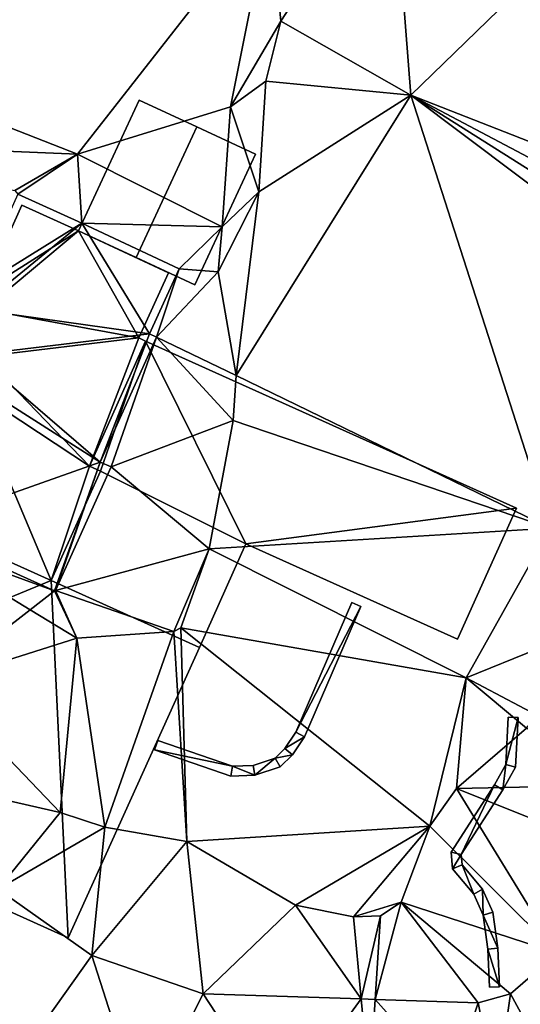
# Model space of a CAD drawing. Header units: inches. Extents: x 572839 to 573167, y 7035528 to 7035769.
# Tile 35 of 50: x 573017 to 573029, y 7035686 to 7035710. Entities that reach past the tile are written whole.
import ezdxf

# ---------------------------------------------------------------- set-up
doc = ezdxf.new("R2010")
doc.units = ezdxf.units.IN
doc.header["$MEASUREMENT"] = 0
for name, color, linetype in [('Bygning', 10, 'Continuous'), ('Objekter_Gjerde', 10, 'Continuous'), ('Objekter_Mur', 10, 'Continuous'), ('Terreng_ortofoto', 10, 'Continuous')]:
    doc.layers.add(name, color=color, linetype=linetype)

msp = doc.modelspace()

# ---------------------------------------------------------------- linework, layer by layer
at = {"layer": 'Bygning', "color": 74, "true_color": 0x55aa00}
for points in [[(573018.57, 7035705.12, 45.01), (573020.06, 7035708.33, 45.01), (573020.06, 7035708.33, 44), (573018.57, 7035705.12, 43.287)], [(573021.48, 7035707.67, 45.55), (573020.06, 7035708.33, 45.01), (573018.57, 7035705.12, 45.01), (573019.99, 7035704.46, 45.55)], [(573021.48, 7035707.67, 45.55), (573020.06, 7035708.33, 45.01), (573018.57, 7035705.12, 45.01), (573019.99, 7035704.46, 45.55)], [(573020.06, 7035708.33, 45.01), (573021.48, 7035707.67, 45.55), (573021.48, 7035707.67, 43.917), (573020.06, 7035708.33, 44)], [(573019.99, 7035704.46, 45.55), (573021.43, 7035703.79, 45.01), (573022.92, 7035707, 45.01), (573021.48, 7035707.67, 45.55)], [(573019.99, 7035704.46, 45.55), (573021.43, 7035703.79, 45.01), (573022.92, 7035707, 45.01), (573021.48, 7035707.67, 45.55)], [(573021.48, 7035707.67, 45.55), (573022.92, 7035707, 45.01), (573022.92, 7035707, 43.379), (573021.48, 7035707.67, 43.917)], [(573022.92, 7035707, 45.01), (573021.43, 7035703.79, 45.01), (573021.43, 7035703.79, 43.124), (573022.92, 7035707, 43.379)], [(573016.23, 7035703.64, 43.29), (573017.18, 7035705.75, 43.29), (573017.18, 7035705.75, 44.04), (573016.23, 7035703.64, 44.04)], [(573016.23, 7035703.64, 43.29), (573017.18, 7035705.75, 43.29), (573017.18, 7035705.75, 44.04), (573016.23, 7035703.64, 44.04)], [(573017.18, 7035705.75, 43.29), (573018.57, 7035705.12, 43.29), (573018.57, 7035705.12, 44.04), (573017.18, 7035705.75, 44.04)], [(573017.18, 7035705.75, 43.29), (573018.57, 7035705.12, 43.29), (573018.57, 7035705.12, 44.04), (573017.18, 7035705.75, 44.04)], [(573019.99, 7035704.46, 45.55), (573018.57, 7035705.12, 45.01), (573018.57, 7035705.12, 43.287), (573019.99, 7035704.46, 43.29)], [(573018.57, 7035705.12, 43.29), (573020.78, 7035704.09, 43.29), (573020.78, 7035704.09, 44.04), (573018.57, 7035705.12, 44.04)], [(573018.57, 7035705.12, 43.29), (573020.78, 7035704.09, 43.29), (573020.78, 7035704.09, 43.194), (573018.57, 7035705.12, 43.287)], [(573018.57, 7035705.12, 43.29), (573020.78, 7035704.09, 43.29), (573020.78, 7035704.09, 44.04), (573018.57, 7035705.12, 44.04)], [(573021.43, 7035703.79, 45.01), (573019.99, 7035704.46, 45.55), (573019.99, 7035704.46, 43.29), (573021.43, 7035703.79, 43.124)], [(573020.78, 7035704.09, 43.29), (573020.05, 7035702.49, 43.29), (573020.05, 7035702.49, 44.04), (573020.78, 7035704.09, 44.04)], [(573020.78, 7035704.09, 43.29), (573020.05, 7035702.49, 43.29), (573020.05, 7035702.49, 43.281), (573020.78, 7035704.09, 43.194)], [(573020.78, 7035704.09, 43.29), (573020.05, 7035702.49, 43.29), (573020.05, 7035702.49, 44.04), (573020.78, 7035704.09, 44.04)], [(573018.84, 7035699.34, 46.36), (573020.22, 7035702.41, 46.36), (573020.22, 7035702.41, 43.284), (573018.84, 7035699.34, 43.201)], [(573020.22, 7035702.41, 43.29), (573018.84, 7035699.34, 43.29), (573018.84, 7035699.34, 43.201), (573020.22, 7035702.41, 43.284)], [(573020.22, 7035702.41, 43.29), (573018.84, 7035699.34, 43.29), (573018.84, 7035699.34, 44.04), (573020.22, 7035702.41, 44.04)], [(573020.22, 7035702.41, 43.29), (573018.84, 7035699.34, 43.29), (573018.84, 7035699.34, 44.04), (573020.22, 7035702.41, 44.04)], [(573020.05, 7035702.49, 43.29), (573020.22, 7035702.41, 43.29), (573020.22, 7035702.41, 44.04), (573020.05, 7035702.49, 44.04)], [(573020.05, 7035702.49, 43.29), (573020.22, 7035702.41, 43.29), (573020.22, 7035702.41, 44.04), (573020.05, 7035702.49, 44.04)], [(573020.05, 7035702.49, 43.29), (573020.22, 7035702.41, 43.29), (573020.22, 7035702.41, 43.284), (573020.05, 7035702.49, 43.281)], [(573020.22, 7035702.41, 46.36), (573029.32, 7035698.311, 44.58), (573029.32, 7035698.311, 42.123), (573020.22, 7035702.41, 43.284)], [(573017.9, 7035696.53, 43.29), (573011.18, 7035699.561, 43.29), (573011.18, 7035699.561, 43.223), (573017.9, 7035696.53, 43.201)], [(573017.9, 7035696.53, 43.29), (573011.18, 7035699.561, 43.29), (573011.18, 7035699.561, 44.04), (573017.9, 7035696.53, 44.04)], [(573011.18, 7035699.561, 46.77), (573017.9, 7035696.53, 46.77), (573017.9, 7035696.53, 43.201), (573011.18, 7035699.561, 43.223)], [(573017.9, 7035696.53, 43.29), (573011.18, 7035699.561, 43.29), (573011.18, 7035699.561, 44.04), (573017.9, 7035696.53, 44.04)], [(573018.84, 7035699.34, 43.29), (573019.11, 7035699.22, 43.29), (573019.11, 7035699.22, 44.04), (573018.84, 7035699.34, 44.04)], [(573018.84, 7035699.34, 43.29), (573019.11, 7035699.22, 43.29), (573019.11, 7035699.22, 43.201), (573018.84, 7035699.34, 43.201)], [(573019.11, 7035699.22, 46.31), (573018.84, 7035699.34, 46.36), (573018.84, 7035699.34, 43.201), (573019.11, 7035699.22, 43.201)], [(573018.84, 7035699.34, 43.29), (573019.11, 7035699.22, 43.29), (573019.11, 7035699.22, 44.04), (573018.84, 7035699.34, 44.04)], [(573017.9, 7035696.53, 46.36), (573019.11, 7035699.22, 46.31), (573019.11, 7035699.22, 43.201), (573017.9, 7035696.53, 43.201)], [(573019.11, 7035699.22, 43.29), (573017.9, 7035696.53, 43.29), (573017.9, 7035696.53, 43.201), (573019.11, 7035699.22, 43.201)], [(573019.11, 7035699.22, 43.29), (573017.9, 7035696.53, 43.29), (573017.9, 7035696.53, 44.04), (573019.11, 7035699.22, 44.04)], [(573019.11, 7035699.22, 43.29), (573017.9, 7035696.53, 43.29), (573017.9, 7035696.53, 44.04), (573019.11, 7035699.22, 44.04)], [(573017.9, 7035696.53, 46.36), (573021.54, 7035694.89, 45.57), (573022.68, 7035697.43, 45.56), (573019.11, 7035699.22, 46.31)], [(573017.9, 7035696.53, 46.36), (573021.54, 7035694.89, 45.57), (573022.68, 7035697.43, 45.56), (573019.11, 7035699.22, 46.31)], [(573029.32, 7035698.311, 44.58), (573027.87, 7035695.09, 44.71), (573027.87, 7035695.09, 42.176), (573029.32, 7035698.311, 42.123)], [(573022.68, 7035697.43, 45.56), (573021.54, 7035694.89, 45.57), (573021.54, 7035694.89, 42.919), (573022.68, 7035697.43, 42.896)], [(573027.87, 7035695.09, 44.71), (573022.68, 7035697.43, 45.56), (573022.68, 7035697.43, 42.896), (573027.87, 7035695.09, 42.176)], [(573017.9, 7035696.53, 46.77), (573021.54, 7035694.89, 46.77), (573021.54, 7035694.89, 45.57), (573017.9, 7035696.53, 46.36)], [(573021.54, 7035694.89, 46.77), (573018.32, 7035687.76, 46.3), (573018.32, 7035687.76, 41.008), (573021.54, 7035694.89, 42.919)], [(573018.32, 7035687.76, 46.3), (573007.97, 7035692.43, 46.3), (573007.97, 7035692.43, 40.681), (573018.32, 7035687.76, 41.008)]]:
    msp.add_3dface(points, dxfattribs=at)
at = {"layer": 'Terreng_ortofoto'}
for points in [[(573026.73, 7035708.452, 43), (573037.77, 7035719.17, 42.31), (573026.26, 7035714.462, 43)], [(573037.32, 7035704.302, 42), (573037.77, 7035719.17, 42.31), (573026.73, 7035708.452, 43)], [(573023.54, 7035710.262, 44), (573026.26, 7035714.462, 43), (573023.28, 7035713.052, 44)], [(573023.54, 7035710.262, 44), (573026.73, 7035708.452, 43), (573026.26, 7035714.462, 43)], [(573008.38, 7035710.992, 44), (573018.55, 7035707.002, 44), (573023.28, 7035713.052, 44)], [(573022.3, 7035708.162, 44), (573023.28, 7035713.052, 44), (573018.55, 7035707.002, 44)], [(573022.3, 7035708.162, 44), (573023.54, 7035710.262, 44), (573023.28, 7035713.052, 44)], [(573011.29, 7035707.302, 44), (573018.55, 7035707.002, 44), (573008.38, 7035710.992, 44)], [(573022.3, 7035708.162, 44), (573023.17, 7035708.792, 44), (573023.54, 7035710.262, 44)], [(573023.17, 7035708.792, 44), (573026.73, 7035708.452, 43), (573023.54, 7035710.262, 44)], [(573022.3, 7035708.162, 44), (573023, 7035706.073, 43), (573023.17, 7035708.792, 44)], [(573023, 7035706.073, 43), (573026.73, 7035708.452, 43), (573023.17, 7035708.792, 44)], [(573022.44, 7035701.562, 43), (573030.145, 7035697.816, 42.02), (573026.73, 7035708.452, 43)], [(573022.44, 7035701.562, 43), (573026.73, 7035708.452, 43), (573023, 7035706.073, 43)], [(573034.66, 7035702.482, 42), (573035.01, 7035703.222, 42), (573026.73, 7035708.452, 43)], [(573034.66, 7035702.482, 42), (573026.73, 7035708.452, 43), (573030.145, 7035697.816, 42.02)], [(573035.01, 7035703.222, 42), (573035.68, 7035703.722, 42), (573026.73, 7035708.452, 43)], [(573037.32, 7035704.302, 42), (573026.73, 7035708.452, 43), (573035.68, 7035703.722, 42)], [(573022.1, 7035705.212, 43), (573022.3, 7035708.162, 44), (573018.55, 7035707.002, 44)], [(573022.1, 7035705.212, 43), (573023, 7035706.073, 43), (573022.3, 7035708.162, 44)], [(573011.29, 7035707.302, 44), (573017.01, 7035706.112, 44), (573018.55, 7035707.002, 44)], [(573018.55, 7035707.002, 44), (573017.01, 7035706.112, 44), (573017.08, 7035706.015, 43.29)], [(573018.55, 7035707.002, 44), (573017.08, 7035706.015, 43.29), (573018.654, 7035705.302, 43.29)], [(573022.1, 7035705.212, 43), (573018.55, 7035707.002, 44), (573018.654, 7035705.302, 43.29)], [(573022.44, 7035701.562, 43), (573023, 7035706.073, 43), (573022, 7035704.112, 43)], [(573022, 7035704.112, 43), (573023, 7035706.073, 43), (573022.1, 7035705.212, 43)], [(573018.654, 7035705.302, 43.29), (573017.08, 7035706.015, 43.29), (573016.027, 7035703.677, 43.29)], [(573016.06, 7035703.185, 43.29), (573018.654, 7035705.302, 43.29), (573016.027, 7035703.677, 43.29)], [(573020.314, 7035702.587, 43.29), (573018.654, 7035705.302, 43.29), (573016.06, 7035703.185, 43.29)], [(573020.314, 7035702.587, 43.29), (573021.044, 7035704.187, 43.29), (573018.654, 7035705.302, 43.29)], [(573021.044, 7035704.187, 43.29), (573022.1, 7035705.212, 43), (573018.654, 7035705.302, 43.29)], [(573021.044, 7035704.187, 43.29), (573022, 7035704.112, 43), (573022.1, 7035705.212, 43)], [(573020.314, 7035702.587, 43.29), (573020.483, 7035702.507, 43.29), (573021.044, 7035704.187, 43.29)], [(573020.483, 7035702.507, 43.29), (573022, 7035704.112, 43), (573021.044, 7035704.187, 43.29)], [(573020.483, 7035702.507, 43.29), (573022.44, 7035701.562, 43), (573022, 7035704.112, 43)], [(573020.314, 7035702.587, 43.29), (573016.06, 7035703.185, 43.29), (573016.041, 7035702.075, 43.29)], [(573020.314, 7035702.587, 43.29), (573016.041, 7035702.075, 43.29), (573019.105, 7035699.441, 43.2)], [(573020.314, 7035702.587, 43.29), (573019.105, 7035699.441, 43.2), (573020.483, 7035702.507, 43.29)], [(573019.105, 7035699.441, 43.2), (573019.375, 7035699.321, 43.2), (573020.483, 7035702.507, 43.29)], [(573019.375, 7035699.321, 43.2), (573022.37, 7035700.462, 43), (573020.483, 7035702.507, 43.29)], [(573022.37, 7035700.462, 43), (573022.44, 7035701.562, 43), (573020.483, 7035702.507, 43.29)], [(573019.105, 7035699.441, 43.2), (573016.041, 7035702.075, 43.29), (573015.8, 7035701.544, 43.29)], [(573019.105, 7035699.441, 43.2), (573015.8, 7035701.544, 43.29), (573014.552, 7035697.821, 43.21)], [(573022.37, 7035700.462, 43), (573030.145, 7035697.816, 42.02), (573022.44, 7035701.562, 43)], [(573021.78, 7035697.312, 43), (573022.37, 7035700.462, 43), (573019.375, 7035699.321, 43.2)], [(573021.78, 7035697.312, 43), (573030.145, 7035697.816, 42.02), (573022.37, 7035700.462, 43)], [(573017.982, 7035696.274, 43.2), (573019.105, 7035699.441, 43.2), (573014.552, 7035697.821, 43.21)], [(573017.982, 7035696.274, 43.2), (573018.008, 7035696.284, 43.2), (573019.105, 7035699.441, 43.2)], [(573018.008, 7035696.284, 43.2), (573019.375, 7035699.321, 43.2), (573019.105, 7035699.441, 43.2)], [(573018.008, 7035696.284, 43.2), (573021.78, 7035697.312, 43), (573019.375, 7035699.321, 43.2)], [(573017.982, 7035696.274, 43.2), (573014.552, 7035697.821, 43.21), (573014.594, 7035697.513, 43)], [(573021.78, 7035697.312, 43), (573028.088, 7035694.141, 42.11), (573030.145, 7035697.816, 42.02)], [(573031.635, 7035695.585, 42), (573030.145, 7035697.816, 42.02), (573028.088, 7035694.141, 42.11)], [(573017.982, 7035696.274, 43.2), (573014.594, 7035697.513, 43), (573017.384, 7035695.811, 43)], [(573014.594, 7035697.513, 43), (573015.07, 7035694.022, 42), (573017.384, 7035695.811, 43)], [(573020.91, 7035695.282, 43), (573021.78, 7035697.312, 43), (573018.008, 7035696.284, 43.2)], [(573021.08, 7035695.372, 43), (573021.78, 7035697.312, 43), (573020.91, 7035695.282, 43)], [(573021.08, 7035695.372, 43), (573028.088, 7035694.141, 42.11), (573021.78, 7035697.312, 43)], [(573018.53, 7035695.112, 43), (573017.982, 7035696.274, 43.2), (573017.384, 7035695.811, 43)], [(573018.53, 7035695.112, 43), (573018.008, 7035696.284, 43.2), (573017.982, 7035696.274, 43.2)], [(573018.53, 7035695.112, 43), (573020.91, 7035695.282, 43), (573018.008, 7035696.284, 43.2)], [(573018.53, 7035695.112, 43), (573017.384, 7035695.811, 43), (573015.07, 7035694.022, 42)], [(573031.635, 7035695.585, 42), (573028.088, 7035694.141, 42.11), (573029.818, 7035693.224, 42)], [(573018.53, 7035695.112, 43), (573019.22, 7035690.472, 42), (573020.91, 7035695.282, 43)], [(573020.91, 7035695.282, 43), (573019.22, 7035690.472, 42), (573021.23, 7035690.122, 42)], [(573021.08, 7035695.372, 43), (573020.91, 7035695.282, 43), (573021.23, 7035690.122, 42)], [(573021.08, 7035695.372, 43), (573027.19, 7035690.502, 42), (573028.088, 7035694.141, 42.11)], [(573021.08, 7035695.372, 43), (573021.23, 7035690.122, 42), (573027.19, 7035690.502, 42)], [(573018.53, 7035695.112, 43), (573015.07, 7035694.022, 42), (573018.12, 7035690.833, 42)], [(573018.53, 7035695.112, 43), (573018.12, 7035690.833, 42), (573019.22, 7035690.472, 42)], [(573013.75, 7035691.833, 41), (573018.12, 7035690.833, 42), (573015.07, 7035694.022, 42)], [(573027.85, 7035691.422, 42), (573028.088, 7035694.141, 42.11), (573027.19, 7035690.502, 42)], [(573029.57, 7035692.902, 42), (573028.088, 7035694.141, 42.11), (573027.85, 7035691.422, 42)], [(573029.57, 7035692.902, 42), (573029.818, 7035693.224, 42), (573028.088, 7035694.141, 42.11)], [(573031.72, 7035691.51, 41.29), (573029.57, 7035692.902, 42), (573027.85, 7035691.422, 42)], [(573013.75, 7035691.833, 41), (573016.59, 7035688.952, 41), (573018.12, 7035690.833, 42)], [(573031.72, 7035691.51, 41.29), (573027.85, 7035691.422, 42), (573032.08, 7035689.732, 41)], [(573030.33, 7035687.382, 41), (573027.85, 7035691.422, 42), (573027.19, 7035690.502, 42)], [(573032.08, 7035689.732, 41), (573027.85, 7035691.422, 42), (573030.33, 7035687.382, 41)], [(573016.59, 7035688.952, 41), (573019.22, 7035690.472, 42), (573018.12, 7035690.833, 42)], [(573018.9, 7035687.323, 41), (573019.22, 7035690.472, 42), (573016.59, 7035688.952, 41)], [(573021.23, 7035690.122, 42), (573019.22, 7035690.472, 42), (573018.9, 7035687.323, 41)], [(573021.23, 7035690.122, 42), (573023.9, 7035688.562, 42), (573027.19, 7035690.502, 42)], [(573023.9, 7035688.562, 42), (573025.32, 7035688.272, 42), (573027.19, 7035690.502, 42)], [(573025.32, 7035688.272, 42), (573026.49, 7035688.632, 42), (573027.19, 7035690.502, 42)], [(573030.33, 7035687.382, 41), (573027.19, 7035690.502, 42), (573026.49, 7035688.632, 42)], [(573021.23, 7035690.122, 42), (573018.9, 7035687.323, 41), (573021.63, 7035686.382, 41)], [(573021.23, 7035690.122, 42), (573021.63, 7035686.382, 41), (573023.9, 7035688.562, 42)], [(573018.9, 7035687.323, 41), (573016.59, 7035688.952, 41), (573016.34, 7035683.732, 40)], [(573025.32, 7035688.272, 42), (573025.98, 7035688.302, 42), (573026.49, 7035688.632, 42)], [(573026.49, 7035688.632, 42), (573025.98, 7035688.302, 42), (573025.849, 7035686.245, 41)], [(573026.49, 7035688.632, 42), (573025.849, 7035686.245, 41), (573028.38, 7035686.162, 41)], [(573030.33, 7035687.382, 41), (573026.49, 7035688.632, 42), (573029.17, 7035686.382, 41)], [(573026.49, 7035688.632, 42), (573028.38, 7035686.162, 41), (573029.17, 7035686.382, 41)], [(573021.63, 7035686.382, 41), (573025.507, 7035686.256, 41), (573023.9, 7035688.562, 42)], [(573023.9, 7035688.562, 42), (573025.507, 7035686.256, 41), (573025.32, 7035688.272, 42)], [(573025.32, 7035688.272, 42), (573025.507, 7035686.256, 41), (573025.98, 7035688.302, 42)], [(573025.98, 7035688.302, 42), (573025.507, 7035686.256, 41), (573025.849, 7035686.245, 41)], [(573018.9, 7035687.323, 41), (573016.34, 7035683.732, 40), (573020.14, 7035683.442, 40)], [(573018.9, 7035687.323, 41), (573020.14, 7035683.442, 40), (573021.63, 7035686.382, 41)], [(573030.33, 7035687.382, 41), (573029.17, 7035686.382, 41), (573030.99, 7035683.032, 40)], [(573021.63, 7035686.382, 41), (573020.14, 7035683.442, 40), (573023.51, 7035683.512, 40)], [(573021.63, 7035686.382, 41), (573023.51, 7035683.512, 40), (573025.507, 7035686.256, 41)], [(573023.51, 7035683.512, 40), (573025.71, 7035684.073, 40), (573025.507, 7035686.256, 41)], [(573025.71, 7035684.073, 40), (573025.849, 7035686.245, 41), (573025.507, 7035686.256, 41)], [(573025.71, 7035684.073, 40), (573027.71, 7035684.162, 40), (573025.849, 7035686.245, 41)], [(573028.38, 7035686.162, 41), (573025.849, 7035686.245, 41), (573027.71, 7035684.162, 40)], [(573028.38, 7035686.162, 41), (573028.82, 7035683.922, 40), (573029.17, 7035686.382, 41)], [(573029.17, 7035686.382, 41), (573028.82, 7035683.922, 40), (573030.99, 7035683.032, 40)], [(573028.38, 7035686.162, 41), (573027.71, 7035684.162, 40), (573028.82, 7035683.922, 40)]]:
    msp.add_3dface(points, dxfattribs=at)

# ---------------------------------------------------------------- meshes
at = {"layer": 'Bygning', "color": 74, "true_color": 0x55aa00}
mesh = msp.add_polyface(dxfattribs=at)
corners = [(573015.9, 7035701.28, 43.29), (573011.18, 7035699.561, 43.29), (573017.9, 7035696.53, 43.29), (573019.11, 7035699.22, 43.29), (573018.84, 7035699.34, 43.29), (573011.47, 7035703.28, 43.29), (573010.03, 7035700.08, 43.29), (573020.22, 7035702.41, 43.29), (573020.05, 7035702.49, 43.29), (573020.78, 7035704.09, 43.29), (573018.57, 7035705.12, 43.29), (573016.23, 7035703.64, 43.29), (573017.18, 7035705.75, 43.29), (573016.26, 7035703.19, 43.29), (573016.24, 7035702.03, 43.29)]
mesh.append_faces([[corners[k] for k in face] for face in [(13, 8, 10), (4, 8, 14), (4, 0, 2), (14, 8, 13), (4, 14, 0), (0, 5, 1), (13, 10, 11), (11, 10, 12), (9, 10, 8), (7, 8, 4), (1, 5, 6), (2, 3, 4), (0, 1, 2)]])
mesh = msp.add_polyface(dxfattribs=at)
corners = [(573015.9, 7035701.28, 43.29), (573011.18, 7035699.561, 43.29), (573017.9, 7035696.53, 43.29), (573019.11, 7035699.22, 43.29), (573018.84, 7035699.34, 43.29), (573011.47, 7035703.28, 43.29), (573010.03, 7035700.08, 43.29), (573020.22, 7035702.41, 43.29), (573020.05, 7035702.49, 43.29), (573020.78, 7035704.09, 43.29), (573018.57, 7035705.12, 43.29), (573016.23, 7035703.64, 43.29), (573017.18, 7035705.75, 43.29), (573016.26, 7035703.19, 43.29), (573016.24, 7035702.03, 43.29)]
mesh.append_faces([[corners[k] for k in face] for face in [(13, 8, 10), (4, 8, 14), (4, 0, 2), (14, 8, 13), (4, 14, 0), (0, 5, 1), (13, 10, 11), (11, 10, 12), (9, 10, 8), (7, 8, 4), (1, 5, 6), (2, 3, 4), (0, 1, 2)]])
mesh = msp.add_polyface(dxfattribs=at)
corners = [(573018.84, 7035699.34, 46.36), (573019.11, 7035699.22, 46.31), (573020.22, 7035702.41, 46.36), (573029.32, 7035698.311, 44.58), (573022.68, 7035697.43, 45.56), (573027.87, 7035695.09, 44.71)]
mesh.append_faces([[corners[k] for k in face] for face in [(2, 1, 4), (3, 4, 5), (3, 2, 4), (0, 1, 2)]])
mesh = msp.add_polyface(dxfattribs=at)
corners = [(573018.84, 7035699.34, 46.36), (573019.11, 7035699.22, 46.31), (573020.22, 7035702.41, 46.36), (573029.32, 7035698.311, 44.58), (573022.68, 7035697.43, 45.56), (573027.87, 7035695.09, 44.71)]
mesh.append_faces([[corners[k] for k in face] for face in [(2, 1, 4), (3, 4, 5), (3, 2, 4), (0, 1, 2)]])
mesh = msp.add_polyface(dxfattribs=at)
corners = [(573018.32, 7035687.76, 46.3), (573017.9, 7035696.53, 46.77), (573007.97, 7035692.43, 46.3), (573011.18, 7035699.561, 46.77), (573021.54, 7035694.89, 46.77)]
mesh.append_faces([[corners[k] for k in face] for face in [(4, 1, 0), (2, 1, 3), (0, 1, 2)]])
mesh = msp.add_polyface(dxfattribs=at)
corners = [(573018.32, 7035687.76, 46.3), (573017.9, 7035696.53, 46.77), (573007.97, 7035692.43, 46.3), (573011.18, 7035699.561, 46.77), (573021.54, 7035694.89, 46.77)]
mesh.append_faces([[corners[k] for k in face] for face in [(4, 1, 0), (2, 1, 3), (0, 1, 2)]])
at = {"layer": 'Objekter_Gjerde', "color": 24, "true_color": 0xaa170d}
mesh = msp.add_polyface(dxfattribs=at)
corners = [(573017.633, 7035713.012, 45.63), (573017.747, 7035712.848, 45.63), (573030.948, 7035722.349, 43.67), (573030.832, 7035722.511, 43.67), (573010.576, 7035708.057, 45.53), (573010.464, 7035708.223, 45.53), (573017.633, 7035713.012, 44.366), (573017.747, 7035712.848, 44.327), (573030.948, 7035722.349, 42.656), (573030.832, 7035722.511, 42.649), (573010.576, 7035708.057, 43.984), (573010.464, 7035708.223, 43.987)]
mesh.append_faces([[corners[k] for k in face] for face in [(0, 3, 6), (3, 9, 6), (11, 10, 6), (10, 7, 6), (8, 9, 6), (6, 7, 8), (5, 4, 0), (4, 1, 0), (2, 3, 0), (0, 1, 2), (3, 2, 8), (3, 8, 9), (2, 1, 7), (2, 7, 8), (4, 5, 11), (4, 11, 10), (2, 1, 7), (2, 7, 8), (1, 4, 7), (4, 10, 7), (4, 5, 11), (4, 11, 10), (5, 0, 6), (5, 6, 11), (1, 4, 7), (4, 10, 7), (0, 3, 6), (3, 9, 6), (5, 0, 6), (5, 6, 11), (3, 2, 8), (3, 8, 9), (11, 10, 6), (10, 7, 6), (8, 9, 6), (6, 7, 8), (5, 4, 0), (4, 1, 0), (2, 3, 0), (0, 1, 2)]], dxfattribs={"color": 25})
mesh = msp.add_polyface(dxfattribs=at)
corners = [(573017.633, 7035713.012, 45.63), (573017.747, 7035712.848, 45.63), (573030.948, 7035722.349, 43.67), (573030.832, 7035722.511, 43.67), (573010.576, 7035708.057, 45.53), (573010.464, 7035708.223, 45.53), (573017.633, 7035713.012, 44.366), (573017.747, 7035712.848, 44.327), (573030.948, 7035722.349, 42.656), (573030.832, 7035722.511, 42.649), (573010.576, 7035708.057, 43.984), (573010.464, 7035708.223, 43.987)]
mesh.append_faces([[corners[k] for k in face] for face in [(0, 3, 6), (3, 9, 6), (11, 10, 6), (10, 7, 6), (8, 9, 6), (6, 7, 8), (5, 4, 0), (4, 1, 0), (2, 3, 0), (0, 1, 2), (3, 2, 8), (3, 8, 9), (2, 1, 7), (2, 7, 8), (4, 5, 11), (4, 11, 10), (2, 1, 7), (2, 7, 8), (1, 4, 7), (4, 10, 7), (4, 5, 11), (4, 11, 10), (5, 0, 6), (5, 6, 11), (1, 4, 7), (4, 10, 7), (0, 3, 6), (3, 9, 6), (5, 0, 6), (5, 6, 11), (3, 2, 8), (3, 8, 9), (11, 10, 6), (10, 7, 6), (8, 9, 6), (6, 7, 8), (5, 4, 0), (4, 1, 0), (2, 3, 0), (0, 1, 2)]])
at = {"layer": 'Objekter_Mur', "color": 24, "true_color": 0xaa170d}
mesh = msp.add_polyface(dxfattribs=at)
corners = [(573024.116, 7035692.692, 42.57), (573023.823, 7035692.253, 42.509), (573024.116, 7035692.692, 42.491), (573023.823, 7035692.253, 42.57), (573025.5, 7035695.892, 42.51), (573025.5, 7035695.892, 42.444), (573023.904, 7035692.808, 42.57), (573023.904, 7035692.808, 42.474), (573023.637, 7035692.407, 42.49), (573023.637, 7035692.407, 42.57), (573022.859, 7035691.989, 42.54), (573022.859, 7035691.989, 42.468), (573022.348, 7035691.972, 42.489), (573022.348, 7035691.972, 42.54), (573020.441, 7035692.377, 42.54), (573020.441, 7035692.377, 42.411), (573022.312, 7035691.73, 42.441), (573022.312, 7035691.73, 42.54), (573023.525, 7035691.956, 42.513), (573023.525, 7035691.956, 42.57), (573025.28, 7035695.988, 42.51), (573020.519, 7035692.603, 42.54), (573023.395, 7035692.166, 42.57), (573022.901, 7035691.751, 42.54), (573023.395, 7035692.166, 42.492), (573020.519, 7035692.603, 42.461), (573022.901, 7035691.751, 42.481), (573025.28, 7035695.988, 42.46)]
mesh.append_faces([[corners[k] for k in face] for face in [(6, 20, 7), (20, 27, 7), (13, 10, 12), (10, 11, 12), (0, 3, 1), (0, 1, 2), (26, 24, 11), (8, 24, 1), (7, 8, 2), (26, 12, 16), (12, 26, 11), (26, 18, 24), (12, 15, 16), (24, 18, 1), (12, 25, 15), (2, 8, 1), (5, 7, 2), (5, 27, 7), (10, 22, 24), (10, 24, 11), (21, 13, 12), (21, 12, 25), (3, 19, 18), (3, 18, 1), (20, 4, 27), (4, 5, 27), (14, 21, 25), (14, 25, 15), (23, 22, 10), (9, 22, 3), (6, 9, 0), (23, 13, 17), (13, 23, 10), (23, 19, 22), (13, 14, 17), (22, 19, 3), (13, 21, 14), (0, 9, 3), (4, 6, 0), (4, 20, 6), (23, 17, 26), (17, 16, 26), (26, 24, 11), (8, 24, 1), (7, 8, 2), (26, 12, 16), (12, 26, 11), (26, 18, 24), (12, 15, 16), (24, 18, 1), (12, 25, 15), (2, 8, 1), (5, 7, 2), (5, 27, 7), (6, 20, 7), (20, 27, 7), (10, 22, 24), (10, 24, 11), (23, 17, 26), (17, 16, 26), (21, 13, 12), (21, 12, 25), (17, 14, 16), (14, 15, 16), (19, 23, 18), (23, 26, 18), (20, 4, 27), (4, 5, 27), (19, 23, 18), (23, 26, 18), (22, 9, 24), (9, 8, 24), (14, 21, 25), (14, 25, 15), (22, 9, 24), (9, 8, 24), (23, 22, 10), (9, 22, 3), (6, 9, 0), (23, 13, 17), (13, 23, 10), (23, 19, 22), (13, 14, 17), (22, 19, 3), (13, 21, 14), (0, 9, 3), (4, 6, 0), (4, 20, 6), (4, 0, 2), (4, 2, 5), (3, 19, 18), (3, 18, 1), (17, 14, 16), (14, 15, 16), (9, 6, 8), (6, 7, 8), (13, 10, 12), (10, 11, 12), (9, 6, 8), (6, 7, 8), (4, 0, 2), (4, 2, 5), (0, 3, 1), (0, 1, 2)]], dxfattribs={"color": 254})
mesh = msp.add_polyface(dxfattribs=at)
corners = [(573024.116, 7035692.692, 42.57), (573023.823, 7035692.253, 42.509), (573024.116, 7035692.692, 42.491), (573023.823, 7035692.253, 42.57), (573025.5, 7035695.892, 42.51), (573025.5, 7035695.892, 42.444), (573023.904, 7035692.808, 42.57), (573023.904, 7035692.808, 42.474), (573023.637, 7035692.407, 42.49), (573023.637, 7035692.407, 42.57), (573022.859, 7035691.989, 42.54), (573022.859, 7035691.989, 42.468), (573022.348, 7035691.972, 42.489), (573022.348, 7035691.972, 42.54), (573020.441, 7035692.377, 42.54), (573020.441, 7035692.377, 42.411), (573022.312, 7035691.73, 42.441), (573022.312, 7035691.73, 42.54), (573023.525, 7035691.956, 42.513), (573023.525, 7035691.956, 42.57), (573025.28, 7035695.988, 42.51), (573020.519, 7035692.603, 42.54), (573023.395, 7035692.166, 42.57), (573022.901, 7035691.751, 42.54), (573023.395, 7035692.166, 42.492), (573020.519, 7035692.603, 42.461), (573022.901, 7035691.751, 42.481), (573025.28, 7035695.988, 42.46)]
mesh.append_faces([[corners[k] for k in face] for face in [(6, 20, 7), (20, 27, 7), (13, 10, 12), (10, 11, 12), (0, 3, 1), (0, 1, 2), (26, 24, 11), (8, 24, 1), (7, 8, 2), (26, 12, 16), (12, 26, 11), (26, 18, 24), (12, 15, 16), (24, 18, 1), (12, 25, 15), (2, 8, 1), (5, 7, 2), (5, 27, 7), (10, 22, 24), (10, 24, 11), (21, 13, 12), (21, 12, 25), (3, 19, 18), (3, 18, 1), (20, 4, 27), (4, 5, 27), (14, 21, 25), (14, 25, 15), (23, 22, 10), (9, 22, 3), (6, 9, 0), (23, 13, 17), (13, 23, 10), (23, 19, 22), (13, 14, 17), (22, 19, 3), (13, 21, 14), (0, 9, 3), (4, 6, 0), (4, 20, 6), (23, 17, 26), (17, 16, 26), (26, 24, 11), (8, 24, 1), (7, 8, 2), (26, 12, 16), (12, 26, 11), (26, 18, 24), (12, 15, 16), (24, 18, 1), (12, 25, 15), (2, 8, 1), (5, 7, 2), (5, 27, 7), (6, 20, 7), (20, 27, 7), (10, 22, 24), (10, 24, 11), (23, 17, 26), (17, 16, 26), (21, 13, 12), (21, 12, 25), (17, 14, 16), (14, 15, 16), (19, 23, 18), (23, 26, 18), (20, 4, 27), (4, 5, 27), (19, 23, 18), (23, 26, 18), (22, 9, 24), (9, 8, 24), (14, 21, 25), (14, 25, 15), (22, 9, 24), (9, 8, 24), (23, 22, 10), (9, 22, 3), (6, 9, 0), (23, 13, 17), (13, 23, 10), (23, 19, 22), (13, 14, 17), (22, 19, 3), (13, 21, 14), (0, 9, 3), (4, 6, 0), (4, 20, 6), (4, 0, 2), (4, 2, 5), (3, 19, 18), (3, 18, 1), (17, 14, 16), (14, 15, 16), (9, 6, 8), (6, 7, 8), (13, 10, 12), (10, 11, 12), (9, 6, 8), (6, 7, 8), (4, 0, 2), (4, 2, 5), (0, 3, 1), (0, 1, 2)]])
mesh = msp.add_polyface(dxfattribs=at)
corners = [(573029.062, 7035692.014, 41.77), (573029.298, 7035691.946, 41.77), (573029.36, 7035693.164, 41.74), (573029.12, 7035693.176, 41.74), (573028.9, 7035686.555, 41.035), (573028.86, 7035687.501, 41.31), (573028.62, 7035687.479, 41.301), (573028.66, 7035686.545, 41.05), (573027.963, 7035689.8, 41.762), (573027.717, 7035689.86, 41.77), (573027.754, 7035689.452, 41.68), (573028.777, 7035691.512, 41.793), (573028.737, 7035688.384, 41.456), (573028.503, 7035688.318, 41.455), (573028.983, 7035691.388, 41.785), (573028.483, 7035688.954, 41.49), (573028.277, 7035688.826, 41.49), (573027.986, 7035689.548, 41.68), (573029.062, 7035692.014, 41.82), (573029.298, 7035691.946, 41.82), (573029.36, 7035693.164, 41.79), (573029.12, 7035693.176, 41.79), (573028.9, 7035686.555, 41.1), (573028.86, 7035687.501, 41.38), (573028.62, 7035687.479, 41.38), (573028.66, 7035686.545, 41.1), (573027.963, 7035689.8, 41.82), (573027.717, 7035689.86, 41.82), (573027.754, 7035689.452, 41.73), (573028.777, 7035691.512, 41.85), (573028.737, 7035688.384, 41.51), (573028.503, 7035688.318, 41.51), (573028.983, 7035691.388, 41.85), (573028.483, 7035688.954, 41.54), (573028.277, 7035688.826, 41.54), (573027.986, 7035689.548, 41.73)]
mesh.append_faces([[corners[k] for k in face] for face in [(20, 19, 1), (20, 1, 2), (19, 32, 14), (19, 14, 1), (15, 17, 16), (17, 8, 10), (15, 16, 13), (5, 13, 6), (14, 11, 8), (16, 17, 10), (12, 15, 13), (0, 14, 1), (0, 11, 14), (12, 13, 5), (11, 9, 8), (8, 9, 10), (6, 7, 4), (4, 5, 6), (2, 3, 0), (0, 1, 2), (32, 26, 14), (26, 8, 14), (26, 35, 8), (35, 17, 8), (35, 33, 17), (33, 15, 17), (18, 21, 0), (21, 3, 0), (33, 30, 15), (30, 12, 15), (30, 23, 12), (23, 5, 12), (23, 22, 5), (22, 4, 5), (22, 25, 7), (22, 7, 4), (25, 24, 6), (25, 6, 7), (24, 31, 13), (24, 13, 6), (31, 34, 16), (31, 16, 13), (22, 25, 7), (22, 7, 4), (34, 28, 10), (34, 10, 16), (28, 27, 9), (28, 9, 10), (27, 29, 11), (27, 11, 9), (35, 33, 17), (33, 15, 17), (29, 18, 11), (18, 0, 11), (18, 21, 0), (21, 3, 0), (21, 20, 2), (21, 2, 3), (20, 19, 1), (20, 1, 2), (19, 32, 14), (19, 14, 1), (32, 26, 14), (26, 8, 14), (26, 35, 8), (35, 17, 8), (33, 30, 15), (30, 12, 15), (30, 23, 12), (23, 5, 12), (23, 22, 5), (22, 4, 5), (25, 24, 6), (25, 6, 7), (24, 31, 13), (24, 13, 6), (31, 34, 16), (31, 16, 13), (34, 28, 10), (34, 10, 16), (28, 27, 9), (28, 9, 10), (27, 29, 11), (27, 11, 9), (29, 18, 11), (18, 0, 11), (21, 20, 2), (21, 2, 3), (33, 35, 34), (35, 26, 28), (33, 34, 31), (23, 31, 24), (32, 29, 26), (34, 35, 28), (30, 33, 31), (18, 32, 19), (18, 29, 32), (30, 31, 23), (29, 27, 26), (26, 27, 28), (24, 25, 22), (22, 23, 24), (20, 21, 18), (18, 19, 20), (33, 35, 34), (35, 26, 28), (33, 34, 31), (23, 31, 24), (32, 29, 26), (34, 35, 28), (30, 33, 31), (18, 32, 19), (18, 29, 32), (30, 31, 23), (29, 27, 26), (26, 27, 28), (24, 25, 22), (22, 23, 24), (20, 21, 18), (18, 19, 20), (15, 17, 16), (17, 8, 10), (15, 16, 13), (5, 13, 6), (14, 11, 8), (16, 17, 10), (12, 15, 13), (0, 14, 1), (0, 11, 14), (12, 13, 5), (11, 9, 8), (8, 9, 10), (6, 7, 4), (4, 5, 6), (2, 3, 0), (0, 1, 2)]], dxfattribs={"color": 254})
mesh = msp.add_polyface(dxfattribs=at)
corners = [(573029.062, 7035692.014, 41.77), (573029.298, 7035691.946, 41.77), (573029.36, 7035693.164, 41.74), (573029.12, 7035693.176, 41.74), (573028.9, 7035686.555, 41.035), (573028.86, 7035687.501, 41.31), (573028.62, 7035687.479, 41.301), (573028.66, 7035686.545, 41.05), (573027.963, 7035689.8, 41.762), (573027.717, 7035689.86, 41.77), (573027.754, 7035689.452, 41.68), (573028.777, 7035691.512, 41.793), (573028.737, 7035688.384, 41.456), (573028.503, 7035688.318, 41.455), (573028.983, 7035691.388, 41.785), (573028.483, 7035688.954, 41.49), (573028.277, 7035688.826, 41.49), (573027.986, 7035689.548, 41.68), (573029.062, 7035692.014, 41.82), (573029.298, 7035691.946, 41.82), (573029.36, 7035693.164, 41.79), (573029.12, 7035693.176, 41.79), (573028.9, 7035686.555, 41.1), (573028.86, 7035687.501, 41.38), (573028.62, 7035687.479, 41.38), (573028.66, 7035686.545, 41.1), (573027.963, 7035689.8, 41.82), (573027.717, 7035689.86, 41.82), (573027.754, 7035689.452, 41.73), (573028.777, 7035691.512, 41.85), (573028.737, 7035688.384, 41.51), (573028.503, 7035688.318, 41.51), (573028.983, 7035691.388, 41.85), (573028.483, 7035688.954, 41.54), (573028.277, 7035688.826, 41.54), (573027.986, 7035689.548, 41.73)]
mesh.append_faces([[corners[k] for k in face] for face in [(20, 19, 1), (20, 1, 2), (19, 32, 14), (19, 14, 1), (15, 17, 16), (17, 8, 10), (15, 16, 13), (5, 13, 6), (14, 11, 8), (16, 17, 10), (12, 15, 13), (0, 14, 1), (0, 11, 14), (12, 13, 5), (11, 9, 8), (8, 9, 10), (6, 7, 4), (4, 5, 6), (2, 3, 0), (0, 1, 2), (32, 26, 14), (26, 8, 14), (26, 35, 8), (35, 17, 8), (35, 33, 17), (33, 15, 17), (18, 21, 0), (21, 3, 0), (33, 30, 15), (30, 12, 15), (30, 23, 12), (23, 5, 12), (23, 22, 5), (22, 4, 5), (22, 25, 7), (22, 7, 4), (25, 24, 6), (25, 6, 7), (24, 31, 13), (24, 13, 6), (31, 34, 16), (31, 16, 13), (22, 25, 7), (22, 7, 4), (34, 28, 10), (34, 10, 16), (28, 27, 9), (28, 9, 10), (27, 29, 11), (27, 11, 9), (35, 33, 17), (33, 15, 17), (29, 18, 11), (18, 0, 11), (18, 21, 0), (21, 3, 0), (21, 20, 2), (21, 2, 3), (20, 19, 1), (20, 1, 2), (19, 32, 14), (19, 14, 1), (32, 26, 14), (26, 8, 14), (26, 35, 8), (35, 17, 8), (33, 30, 15), (30, 12, 15), (30, 23, 12), (23, 5, 12), (23, 22, 5), (22, 4, 5), (25, 24, 6), (25, 6, 7), (24, 31, 13), (24, 13, 6), (31, 34, 16), (31, 16, 13), (34, 28, 10), (34, 10, 16), (28, 27, 9), (28, 9, 10), (27, 29, 11), (27, 11, 9), (29, 18, 11), (18, 0, 11), (21, 20, 2), (21, 2, 3), (33, 35, 34), (35, 26, 28), (33, 34, 31), (23, 31, 24), (32, 29, 26), (34, 35, 28), (30, 33, 31), (18, 32, 19), (18, 29, 32), (30, 31, 23), (29, 27, 26), (26, 27, 28), (24, 25, 22), (22, 23, 24), (20, 21, 18), (18, 19, 20), (33, 35, 34), (35, 26, 28), (33, 34, 31), (23, 31, 24), (32, 29, 26), (34, 35, 28), (30, 33, 31), (18, 32, 19), (18, 29, 32), (30, 31, 23), (29, 27, 26), (26, 27, 28), (24, 25, 22), (22, 23, 24), (20, 21, 18), (18, 19, 20), (15, 17, 16), (17, 8, 10), (15, 16, 13), (5, 13, 6), (14, 11, 8), (16, 17, 10), (12, 15, 13), (0, 14, 1), (0, 11, 14), (12, 13, 5), (11, 9, 8), (8, 9, 10), (6, 7, 4), (4, 5, 6), (2, 3, 0), (0, 1, 2)]])

doc.saveas('drawing.dxf')
